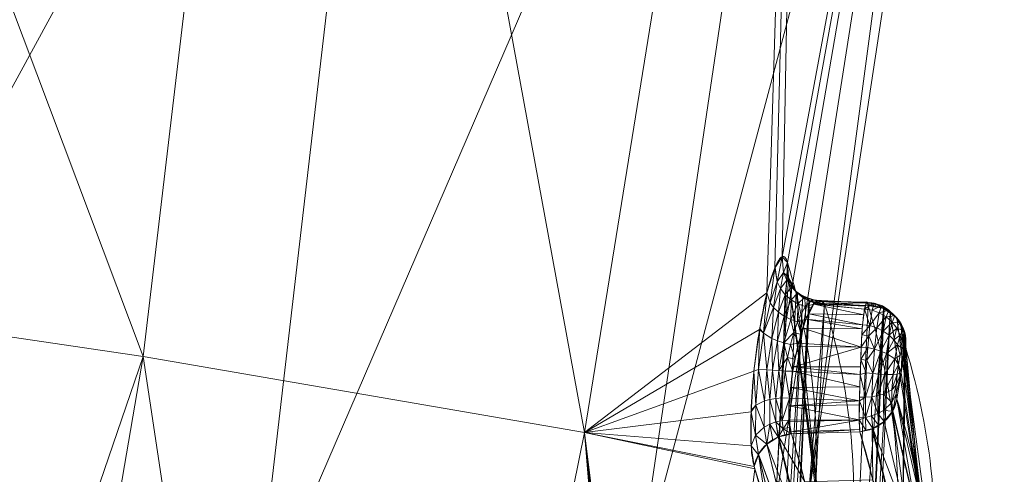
# Model space of a CAD drawing. Header units: millimetres. Extents: x -71 to 71, y -145 to 145.
# Tile 61 of 256: x 35.01 to 42.55, y -109.07 to -105.59. Entities that reach past the tile are written whole.
import ezdxf

# ---------------------------------------------------------------- set-up
doc = ezdxf.new("R2010")
doc.units = ezdxf.units.MM
doc.layers.add('1', color=7, linetype='CONTINUOUS')

msp = doc.modelspace()

# ---------------------------------------------------------------- linework, layer by layer
at = {"layer": '1', "color": 163, "linetype": 'Continuous', "lineweight": 13}
for p, q in [((41.178, -107.767, -4.833), (41.5118, -107.7781, -4.8367)), ((40.9229, -108.7626, -5.1683), (41.4469, -108.7452, -5.1624))]:
    msp.add_line(p, q, dxfattribs=at)
at = {"layer": '1', "color": 163, "linetype": 'Continuous', "lineweight": 13, "extrusion": (-0.096088, 0.317767, -0.943287)}
msp.add_arc((-8.3154, -109.8657, -33.6427), 0.3, 287.92937, 24.58916, dxfattribs=at)
at = {"layer": '1', "color": 163, "linetype": 'Continuous', "lineweight": 13, "extrusion": (-0.096773, 0.31777, -0.943216)}
msp.add_arc((-8.2194, -110.5472, -33.7038), 0.3, 108.03595, 204.73798, dxfattribs=at)
at = {"layer": '1', "color": 163, "linetype": 'Continuous', "lineweight": 13, "extrusion": (0.097977, -0.317688, 0.94312)}
msp.add_arc((7.6314, -110.9502, 33.7391), 0.3, 255.79181, 335.03129, dxfattribs=at)
at = {"layer": '1', "color": 163, "linetype": 'Continuous', "lineweight": 13, "extrusion": (-0.100882, 0.317498, -0.942877)}
msp.add_arc((-5.9898, -111.4312, -33.7872), 0.3, 25.50446, 104.66747, dxfattribs=at)
at = {"layer": '1', "color": 163, "linetype": 'Continuous', "lineweight": 13}
for points, knots in [([(40.8933, -107.4488, -4.6968), (40.888, -107.4315, -4.748), (40.876, -107.4058, -4.8537), (40.8455, -107.3966, -5.0702), (40.7974, -107.474, -5.3318), (40.7346, -107.6687, -5.5941), (40.6773, -107.9556, -5.7519), (40.6323, -108.2811, -5.8049), (40.6109, -108.601, -5.7144), (40.6106, -108.8258, -5.552), (40.6233, -108.9512, -5.373), (40.633, -108.995, -5.2732), (40.6385, -109.0123, -5.222)], [0, 0, 0, 0, 0.0625, 0.125, 0.25, 0.375, 0.5, 0.625, 0.75, 0.875, 0.9375, 1, 1, 1, 1]), ([(41.5118, -107.7781, -4.8367), (41.5105, -107.7675, -4.8683), (41.5071, -107.7526, -4.9336), (41.4981, -107.7486, -5.0675), (41.4837, -107.793, -5.2312), (41.4697, -107.8964, -5.3656), (41.4617, -108.0055, -5.4434), (41.4584, -108.0972, -5.4849), (41.4556, -108.1952, -5.5075), (41.4499, -108.3293, -5.512), (41.4433, -108.4938, -5.4682), (41.4412, -108.655, -5.343), (41.4443, -108.7238, -5.2257), (41.4469, -108.7452, -5.1624)], [0, 0, 0, 0, 0.0625, 0.125, 0.25, 0.375, 0.4375, 0.5, 0.5625, 0.625, 0.75, 0.875, 1, 1, 1, 1]), ([(41.7315, -108.4954, -5.1078), (41.7308, -108.4932, -5.1144), (41.7295, -108.4882, -5.1272), (41.7275, -108.4755, -5.1519), (41.7252, -108.4463, -5.191), (41.726, -108.3886, -5.2312), (41.7314, -108.3081, -5.2569), (41.7426, -108.2245, -5.2456), (41.7571, -108.1524, -5.203), (41.7724, -108.1049, -5.1347), (41.7843, -108.0844, -5.0684), (41.792, -108.0858, -5.0132), (41.7951, -108.0921, -4.9862), (41.7965, -108.0964, -4.9731)], [0, 0, 0, 0, 0.03125, 0.0625, 0.125, 0.25, 0.375, 0.5, 0.625, 0.75, 0.875, 0.9375, 1, 1, 1, 1]), ([(41.0996, -109.4951, -2.9929), (41.0883, -109.4268, -3.1958), (41.0756, -109.3585, -3.3986), (41.0432, -109.2022, -3.8629), (41.0225, -109.1141, -4.1242), (40.9763, -108.9383, -4.6466), (40.9508, -108.8504, -4.9075), (40.9229, -108.7626, -5.1683), (40.9229, -108.7626, -5.1683), (40.9229, -108.7626, -5.1683)], [0, 0, 0, 0, 0.27932, 0.27932, 0.63966, 0.63966, 0.999974, 0.999974, 1, 1, 1, 1]), ([(41.4469, -108.7452, -5.1624), (41.4469, -108.7452, -5.1624), (41.4469, -108.7453, -5.1624), (41.474, -108.8331, -4.9014), (41.4987, -108.9211, -4.6403), (41.5434, -109.0972, -4.1177), (41.5634, -109.1853, -3.8561), (41.5949, -109.3429, -3.388), (41.6073, -109.4125, -3.1815), (41.6182, -109.4821, -2.9749)], [0, 0, 0, 0, 0.000026, 0.000026, 0.358556, 0.358556, 0.717113, 0.717113, 1, 1, 1, 1]), ([(40.6385, -109.0123, -5.222), (40.6662, -109.0998, -4.9629), (40.6915, -109.1873, -4.7035), (40.7373, -109.3626, -4.1844), (40.7578, -109.4502, -3.9247), (40.79, -109.606, -3.4634), (40.8026, -109.674, -3.2619), (40.8137, -109.742, -3.0603)], [0, 0, 0, 0, 0.36035, 0.36035, 0.720689, 0.720689, 1, 1, 1, 1])]:
    msp.add_open_spline(points, degree=3, knots=knots, dxfattribs=at)
for points in [[(40.7288, -110.8012, 5.2404), (40.9106, -110.3593, 3.9299), (41.1932, -109.3529, 0.9493), (41.0948, -108.1175, -2.7166), (40.8933, -107.4488, -4.6968)], [(40.9229, -108.7626, -5.1683), (40.9166, -108.7501, -5.2056), (40.9062, -108.7138, -5.2851), (40.9003, -108.6169, -5.4017), (40.9077, -108.4675, -5.4978), (40.9327, -108.2723, -5.5403), (40.977, -108.0536, -5.5007), (41.0389, -107.8538, -5.3603), (41.1113, -107.7286, -5.1233), (41.1579, -107.7351, -4.9266), (41.178, -107.767, -4.833)], [(41.178, -107.767, -4.833), (41.3592, -108.3663, -3.054), (41.4908, -109.5269, 0.3914), (41.2287, -110.6117, 3.6125), (41.0131, -111.1353, 5.1673)], [(41.3585, -111.1467, 5.1634), (41.4718, -110.8677, 4.3351), (41.6476, -110.3077, 2.6723), (41.7595, -109.4641, 0.1678), (41.7204, -108.6198, -2.3384), (41.5971, -108.0582, -4.0054), (41.5118, -107.7781, -4.8367)], [(41.7965, -108.0964, -4.9731), (42.0072, -108.7863, -2.9205), (42.1022, -110.0505, 0.843), (41.8179, -111.0506, 3.8123), (41.6428, -111.4804, 5.0899)], [(41.9041, -109.2351, -2.9068), (41.8652, -108.9872, -3.6435), (41.8075, -108.7406, -4.3776), (41.7315, -108.4954, -5.1078)]]:
    msp.add_open_spline(points, degree=3, dxfattribs=at)
for points in [[(35.9581, -108.1694, -18.6279), (30.9581, -107.4315, -24.8827), (31.4658, -96.2288, -22.1285)], [(31.4658, -96.2288, -22.1285), (37.2442, -97.3175, -15.9615), (35.9581, -108.1694, -18.6279)], [(39.3392, -108.7523, -11.1659), (35.9581, -108.1694, -18.6279), (37.2442, -97.3175, -15.9615)], [(37.2442, -97.3175, -15.9615), (41.0235, -98.3202, -8.0651), (39.3392, -108.7523, -11.1659)], [(39.3392, -108.7523, -11.1659), (41.0235, -98.3202, -8.0651), (40.7359, -107.6824, -5.5748)], [(40.7971, -107.4899, -5.3206), (40.7359, -107.6824, -5.5748), (41.0235, -98.3202, -8.0651)], [(41.0235, -98.3202, -8.0651), (40.8528, -107.4048, -5.0133), (40.7971, -107.4899, -5.3206)], [(40.8528, -107.4048, -5.0133), (41.0235, -98.3202, -8.0651), (42.4282, -98.9187, 0.0056)], [(41.0232, -109.4483, 4.1999), (40.8034, -109.2813, 0.7352), (42.4282, -98.9187, 0.0056)], [(40.8034, -109.2813, 0.7352), (40.867, -107.9839, -3.1107), (42.4282, -98.9187, 0.0056)], [(42.4282, -98.9187, 0.0056), (40.8933, -107.4488, -4.6968), (40.8528, -107.4048, -5.0133)], [(42.4282, -98.9187, 0.0056), (40.867, -107.9839, -3.1107), (40.8933, -107.4488, -4.6968)], [(42.4282, -98.9187, 0.0056), (42.5536, -99.3801, 7.6605), (41.0232, -109.4483, 4.1999)], [(42.5536, -99.3801, 7.6605), (41.1933, -100.113, 15.8778), (39.7376, -109.9349, 12.0645)], [(39.7376, -109.9349, 12.0645), (41.0232, -109.4483, 4.1999), (42.5536, -99.3801, 7.6605)], [(41.1933, -100.113, 15.8778), (37.9326, -100.6385, 23.4731), (36.8112, -110.2717, 19.4347)], [(36.8112, -110.2717, 19.4347), (39.7376, -109.9349, 12.0645), (41.1933, -100.113, 15.8778)], [(37.9326, -100.6385, 23.4731), (33.3369, -100.9577, 29.9688), (32.5703, -110.4876, 25.9342)], [(32.5703, -110.4876, 25.9342), (36.8112, -110.2717, 19.4347), (37.9326, -100.6385, 23.4731)], [(32.5655, -118.086, -22.8833), (30.9581, -107.4315, -24.8827), (35.9581, -108.1694, -18.6279)], [(40.814, -107.5971, -5.2694), (40.7983, -107.4879, -5.3136), (40.8528, -107.4048, -5.0133)], [(40.8528, -107.4048, -5.0133), (40.8637, -107.5272, -5.0008), (40.814, -107.5971, -5.2694)], [(40.8637, -107.5272, -5.0008), (40.8528, -107.4048, -5.0133), (40.8933, -107.4488, -4.6968)], [(40.7599, -107.7577, -5.4931), (40.7359, -107.6824, -5.5748), (40.7971, -107.4899, -5.3206)], [(40.7971, -107.4899, -5.3206), (40.814, -107.5971, -5.2694), (40.7599, -107.7577, -5.4931)], [(40.7971, -107.4899, -5.3206), (40.7983, -107.4879, -5.3136), (40.814, -107.5971, -5.2694)], [(40.9004, -107.562, -4.7356), (40.8933, -107.4488, -4.6968), (40.811, -109.1254, 0.2731)], [(40.8933, -107.4488, -4.6968), (40.9004, -107.562, -4.7356), (40.8637, -107.5272, -5.0008)], [(40.811, -109.1254, 0.2731), (41.1153, -109.2402, 0.2392), (40.9004, -107.562, -4.7356)], [(40.8394, -107.6486, -5.2509), (40.814, -107.5971, -5.2694), (40.8637, -107.5272, -5.0008)], [(40.8637, -107.5272, -5.0008), (40.8877, -107.5858, -5.0016), (40.8394, -107.6486, -5.2509)], [(40.8759, -107.6959, -5.2362), (40.8394, -107.6486, -5.2509), (40.8877, -107.5858, -5.0016)], [(40.8637, -107.5272, -5.0008), (40.9004, -107.562, -4.7356), (40.9007, -107.5674, -4.7375)], [(40.8877, -107.5858, -5.0016), (40.8637, -107.5272, -5.0008), (40.9007, -107.5674, -4.7375)], [(40.8877, -107.5858, -5.0016), (40.9242, -107.6391, -5.0043), (40.8759, -107.6959, -5.2362)], [(40.9007, -107.5674, -4.7375), (40.9279, -107.6162, -4.7567), (40.8877, -107.5858, -5.0016)], [(40.9242, -107.6391, -5.0043), (40.8877, -107.5858, -5.0016), (40.9279, -107.6162, -4.7567)], [(40.9007, -107.5674, -4.7375), (40.9004, -107.562, -4.7356), (41.1153, -109.2402, 0.2392)], [(40.9007, -107.5674, -4.7375), (41.1386, -109.2977, 0.2201), (41.1321, -109.2989, 0.2196)], [(41.1321, -109.2989, 0.2196), (40.9586, -107.6711, -4.7783), (40.9007, -107.5674, -4.7375)], [(41.1153, -109.2402, 0.2392), (41.1386, -109.2977, 0.2201), (40.9007, -107.5674, -4.7375)], [(40.7867, -107.7954, -5.4596), (40.7599, -107.7577, -5.4931), (40.814, -107.5971, -5.2694)], [(40.814, -107.5971, -5.2694), (40.8394, -107.6486, -5.2509), (40.7867, -107.7954, -5.4596)], [(40.8233, -107.8308, -5.431), (40.7867, -107.7954, -5.4596), (40.8394, -107.6486, -5.2509)], [(40.8394, -107.6486, -5.2509), (40.8759, -107.6959, -5.2362), (40.8233, -107.8308, -5.431)], [(40.9217, -107.7358, -5.2262), (40.8759, -107.6959, -5.2362), (40.9242, -107.6391, -5.0043)], [(40.9242, -107.6391, -5.0043), (40.9712, -107.6833, -5.0089), (40.9217, -107.7358, -5.2262)], [(40.9279, -107.6162, -4.7567), (40.9586, -107.6711, -4.7783), (40.9242, -107.6391, -5.0043)], [(40.9712, -107.6833, -5.0089), (40.9242, -107.6391, -5.0043), (40.9586, -107.6711, -4.7783)], [(40.7359, -107.6824, -5.5748), (40.6794, -107.962, -5.7343), (39.3392, -108.7523, -11.1659)], [(40.7091, -107.9914, -5.6401), (40.6808, -107.9547, -5.7301), (40.7359, -107.6824, -5.5748)], [(40.7359, -107.6824, -5.5748), (40.7599, -107.7577, -5.4931), (40.7091, -107.9914, -5.6401)], [(41.0106, -107.7086, -4.7962), (40.9586, -107.6711, -4.7783), (40.7962, -111.0254, 5.1742)], [(40.9586, -107.6711, -4.7783), (41.1321, -109.2989, 0.2196), (40.7962, -111.0254, 5.1742)], [(40.7962, -111.0254, 5.1742), (40.8477, -111.0658, 5.1677), (41.0106, -107.7086, -4.7962)], [(40.8679, -107.8617, -5.4092), (40.8233, -107.8308, -5.431), (40.8759, -107.6959, -5.2362)], [(41.0567, -107.7418, -4.8121), (41.0106, -107.7086, -4.7962), (40.8477, -111.0658, 5.1677)], [(41.0567, -107.7418, -4.8121), (40.8477, -111.0658, 5.1677), (40.8935, -111.1018, 5.162)], [(40.8759, -107.6959, -5.2362), (40.9217, -107.7358, -5.2262), (40.8679, -107.8617, -5.4092)], [(40.9177, -107.8864, -5.3951), (40.8679, -107.8617, -5.4092), (40.9217, -107.7358, -5.2262)], [(40.8935, -111.1018, 5.162), (41.0623, -107.743, -4.8131), (41.0567, -107.7418, -4.8121)], [(40.8935, -111.1018, 5.162), (40.8988, -111.1033, 5.1622), (41.0623, -107.743, -4.8131)], [(41.178, -107.767, -4.833), (41.0623, -107.743, -4.8131), (40.8988, -111.1033, 5.1622)], [(40.9217, -107.7358, -5.2262), (40.9737, -107.7661, -5.2214), (40.9177, -107.8864, -5.3951)], [(40.9737, -107.7661, -5.2214), (40.9217, -107.7358, -5.2262), (40.9712, -107.6833, -5.0089)], [(40.9586, -107.6711, -4.7783), (41.0106, -107.7086, -4.7962), (40.9712, -107.6833, -5.0089)], [(40.9712, -107.6833, -5.0089), (41.0252, -107.7155, -5.015), (40.9737, -107.7661, -5.2214)], [(40.9712, -107.6833, -5.0089), (41.0106, -107.7086, -4.7962), (41.0465, -107.7204, -4.9081)], [(41.0465, -107.7204, -4.9081), (41.0252, -107.7155, -5.015), (40.9712, -107.6833, -5.0089)], [(41.0282, -107.7859, -5.2217), (40.9737, -107.7661, -5.2214), (41.0252, -107.7155, -5.015)], [(41.0106, -107.7086, -4.7962), (41.0567, -107.7418, -4.8121), (41.0465, -107.7204, -4.9081)], [(41.0252, -107.7155, -5.015), (41.0819, -107.735, -5.022), (41.0282, -107.7859, -5.2217)], [(41.0819, -107.735, -5.022), (41.0252, -107.7155, -5.015), (41.0465, -107.7204, -4.9081)], [(41.0944, -107.768, -5.1737), (41.0282, -107.7859, -5.2217), (41.0819, -107.735, -5.022)], [(41.0465, -107.7204, -4.9081), (41.1043, -107.739, -4.918), (41.0819, -107.735, -5.022)], [(41.1043, -107.739, -4.918), (41.0465, -107.7204, -4.9081), (41.0623, -107.743, -4.8131)], [(41.0567, -107.7418, -4.8121), (41.0623, -107.743, -4.8131), (41.0465, -107.7204, -4.9081)], [(41.0623, -107.743, -4.8131), (41.1222, -107.7554, -4.8234), (41.1043, -107.739, -4.918)], [(41.0819, -107.735, -5.022), (41.1508, -107.7413, -4.954), (41.0944, -107.768, -5.1737)], [(41.1508, -107.7413, -4.954), (41.0819, -107.735, -5.022), (41.1043, -107.739, -4.918)], [(41.1043, -107.739, -4.918), (41.1572, -107.7473, -4.9256), (41.1508, -107.7413, -4.954)], [(41.1572, -107.7473, -4.9256), (41.1043, -107.739, -4.918), (41.1222, -107.7554, -4.8234)], [(41.5024, -107.7581, -4.9955), (41.1407, -107.7461, -4.9936), (41.1508, -107.7413, -4.954)], [(41.5024, -107.7581, -4.9955), (41.1508, -107.7413, -4.954), (41.178, -107.767, -4.833)], [(40.7091, -107.9914, -5.6401), (40.7599, -107.7577, -5.4931), (40.7867, -107.7954, -5.4596)], [(40.7738, -108.0307, -5.5607), (40.7091, -107.9914, -5.6401), (40.7867, -107.7954, -5.4596)], [(40.7867, -107.7954, -5.4596), (40.8233, -107.8308, -5.431), (40.7738, -108.0307, -5.5607)], [(40.8988, -111.1033, 5.1622), (41.0131, -111.1353, 5.1673), (41.178, -107.767, -4.833)], [(40.9698, -107.9042, -5.3888), (40.9177, -107.8864, -5.3951), (40.9737, -107.7661, -5.2214)], [(40.9737, -107.7661, -5.2214), (41.0282, -107.7859, -5.2217), (40.9698, -107.9042, -5.3888)], [(41.0336, -107.8838, -5.3637), (40.9698, -107.9042, -5.3888), (41.0282, -107.7859, -5.2217)], [(41.5118, -107.7781, -4.8367), (41.178, -107.767, -4.833), (41.0131, -111.1353, 5.1673), (41.3585, -111.1467, 5.1634)], [(41.0944, -107.768, -5.1737), (41.0785, -107.7983, -5.2234), (41.0282, -107.7859, -5.2217)], [(41.0282, -107.7859, -5.2217), (41.0785, -107.7983, -5.2234), (41.0336, -107.8838, -5.3637)], [(41.4776, -107.8514, -5.2862), (41.0558, -107.8416, -5.2944), (41.0944, -107.768, -5.1737)], [(41.4836, -107.8058, -5.2274), (41.0944, -107.768, -5.1737), (41.0995, -107.7655, -5.1536)], [(41.0944, -107.768, -5.1737), (41.4836, -107.8058, -5.2274), (41.4776, -107.8514, -5.2862)], [(41.4904, -107.7838, -5.1475), (41.0995, -107.7655, -5.1536), (41.1407, -107.7461, -4.9936)], [(41.0995, -107.7655, -5.1536), (41.4904, -107.7838, -5.1475), (41.4836, -107.8058, -5.2274)], [(41.1222, -107.7554, -4.8234), (41.178, -107.767, -4.833), (41.1572, -107.7473, -4.9256)], [(41.1407, -107.7461, -4.9936), (41.5024, -107.7581, -4.9955), (41.5, -107.753, -5.0357)], [(41.1407, -107.7461, -4.9936), (41.5, -107.753, -5.0357), (41.4904, -107.7838, -5.1475)], [(41.178, -107.767, -4.833), (41.5118, -107.7781, -4.8367), (41.5024, -107.7581, -4.9955)], [(41.6275, -107.8022, -4.8566), (41.5118, -107.7781, -4.8367), (41.3585, -111.1467, 5.1634)], [(41.3585, -111.1467, 5.1634), (41.4727, -111.1786, 5.1683), (41.6275, -107.8022, -4.8566)], [(41.5246, -107.932, -5.3781), (41.4678, -107.9269, -5.3835), (41.4836, -107.8058, -5.2274)], [(41.6331, -107.8033, -4.8576), (41.6275, -107.8022, -4.8566), (41.4727, -111.1786, 5.1683), (41.478, -111.1801, 5.1685)], [(41.478, -111.1801, 5.1685), (41.6792, -107.8366, -4.8735), (41.6331, -107.8033, -4.8576)], [(41.4836, -107.8058, -5.2274), (41.4843, -107.8034, -5.2187), (41.5416, -107.8141, -5.2249)], [(41.4836, -107.8058, -5.2274), (41.5416, -107.8141, -5.2249), (41.5246, -107.932, -5.3781)], [(41.4843, -107.8034, -5.2187), (41.5, -107.753, -5.0357), (41.5575, -107.7611, -5.0367)], [(41.5575, -107.7611, -5.0367), (41.5416, -107.8141, -5.2249), (41.4843, -107.8034, -5.2187)], [(41.5, -107.753, -5.0357), (41.5063, -107.7665, -4.929), (41.5642, -107.7632, -4.9361)], [(41.5642, -107.7632, -4.9361), (41.5575, -107.7611, -5.0367), (41.5, -107.753, -5.0357)], [(41.5676, -107.7897, -4.8463), (41.5642, -107.7632, -4.9361), (41.5063, -107.7665, -4.929)], [(41.5063, -107.7665, -4.929), (41.5118, -107.7781, -4.8367), (41.5676, -107.7897, -4.8463)], [(41.5246, -107.932, -5.3781), (41.5416, -107.8141, -5.2249), (41.5961, -107.8345, -5.2262)], [(41.5416, -107.8141, -5.2249), (41.5575, -107.7611, -5.0367), (41.6142, -107.7808, -5.0444)], [(41.6142, -107.7808, -5.0444), (41.5961, -107.8345, -5.2262), (41.5416, -107.8141, -5.2249)], [(41.5575, -107.7611, -5.0367), (41.5642, -107.7632, -4.9361), (41.622, -107.7819, -4.9462)], [(41.622, -107.7819, -4.9462), (41.6142, -107.7808, -5.0444), (41.5575, -107.7611, -5.0367)], [(41.5642, -107.7632, -4.9361), (41.5676, -107.7897, -4.8463), (41.6275, -107.8022, -4.8566)], [(41.6275, -107.8022, -4.8566), (41.622, -107.7819, -4.9462), (41.5642, -107.7632, -4.9361)], [(41.5961, -107.8345, -5.2262), (41.6142, -107.7808, -5.0444), (41.6682, -107.8133, -5.0508)], [(41.6682, -107.8133, -5.0508), (41.6482, -107.8655, -5.222), (41.5961, -107.8345, -5.2262)], [(41.6682, -107.8133, -5.0508), (41.6142, -107.7808, -5.0444), (41.622, -107.7819, -4.9462)], [(41.622, -107.7819, -4.9462), (41.6792, -107.8366, -4.8735), (41.6682, -107.8133, -5.0508)], [(41.622, -107.7819, -4.9462), (41.6275, -107.8022, -4.8566), (41.6331, -107.8033, -4.8576)], [(41.622, -107.7819, -4.9462), (41.6331, -107.8033, -4.8576), (41.6792, -107.8366, -4.8735)], [(41.6482, -107.8655, -5.222), (41.6682, -107.8133, -5.0508), (41.7152, -107.8577, -5.0554)], [(41.6682, -107.8133, -5.0508), (41.6792, -107.8366, -4.8735), (41.7313, -107.874, -4.8915)], [(41.7313, -107.874, -4.8915), (41.7152, -107.8577, -5.0554), (41.6682, -107.8133, -5.0508)], [(40.8173, -108.0486, -5.5312), (40.7738, -108.0307, -5.5607), (40.8233, -107.8308, -5.431)], [(40.8233, -107.8308, -5.431), (40.8679, -107.8617, -5.4092), (40.8173, -108.0486, -5.5312)], [(40.8653, -108.0641, -5.5105), (40.8173, -108.0486, -5.5312), (40.8679, -107.8617, -5.4092)], [(40.8679, -107.8617, -5.4092), (40.9177, -107.8864, -5.3951), (40.8653, -108.0641, -5.5105)], [(40.8653, -108.0641, -5.5105), (40.9177, -107.8864, -5.3951), (40.9415, -107.9845, -5.4524)], [(40.9177, -107.8864, -5.3951), (40.9698, -107.9042, -5.3888), (40.9415, -107.9845, -5.4524)], [(40.9698, -107.9042, -5.3888), (41.0336, -107.8838, -5.3637), (40.9974, -108.0019, -5.4439)], [(41.4662, -107.9578, -5.4013), (41.0127, -107.9518, -5.4099), (41.0336, -107.8838, -5.3637)], [(41.4678, -107.9269, -5.3835), (41.0336, -107.8838, -5.3637), (41.0558, -107.8416, -5.2944)], [(41.0336, -107.8838, -5.3637), (41.4678, -107.9269, -5.3835), (41.4662, -107.9578, -5.4013)], [(41.0558, -107.8416, -5.2944), (41.4776, -107.8514, -5.2862), (41.4678, -107.9269, -5.3835)], [(41.478, -111.1801, 5.1685), (41.5238, -111.216, 5.1627), (41.6792, -107.8366, -4.8735)], [(41.9525, -109.5665, 0.1364), (41.6792, -107.8366, -4.8735), (41.5238, -111.216, 5.1627)], [(41.5961, -107.8345, -5.2262), (41.5769, -107.9503, -5.3723), (41.5246, -107.932, -5.3781)], [(41.5769, -107.9503, -5.3723), (41.5961, -107.8345, -5.2262), (41.6482, -107.8655, -5.222)], [(41.6482, -107.8655, -5.222), (41.627, -107.9756, -5.3583), (41.5769, -107.9503, -5.3723)], [(41.627, -107.9756, -5.3583), (41.6482, -107.8655, -5.222), (41.6941, -107.9059, -5.212)], [(41.7152, -107.8577, -5.0554), (41.6941, -107.9059, -5.212), (41.6482, -107.8655, -5.222)], [(41.9525, -109.5665, 0.1364), (41.7313, -107.874, -4.8915), (41.6792, -107.8366, -4.8735)], [(41.6941, -107.9059, -5.212), (41.7152, -107.8577, -5.0554), (41.7517, -107.9112, -5.0578)], [(41.7152, -107.8577, -5.0554), (41.7313, -107.874, -4.8915), (41.7619, -107.929, -4.9132)], [(41.7619, -107.929, -4.9132), (41.7517, -107.9112, -5.0578), (41.7152, -107.8577, -5.0554)], [(41.7619, -107.929, -4.9132), (41.7313, -107.874, -4.8915), (41.9525, -109.5665, 0.1364)], [(40.6794, -107.962, -5.7343), (40.6362, -108.2815, -5.7806), (39.3392, -108.7523, -11.1659)], [(40.6708, -108.2682, -5.6793), (40.6362, -108.2815, -5.7806), (40.6794, -107.962, -5.7343)], [(40.6794, -107.962, -5.7343), (40.7091, -107.9914, -5.6401), (40.6708, -108.2682, -5.6793)], [(40.6794, -107.962, -5.7343), (40.6808, -107.9547, -5.7301), (40.7091, -107.9914, -5.6401)], [(40.9974, -108.0019, -5.4439), (40.9415, -107.9845, -5.4524), (40.9698, -107.9042, -5.3888)], [(41.4586, -108.0967, -5.4809), (40.9773, -108.067, -5.4882), (41.0127, -107.9518, -5.4099)], [(41.0127, -107.9518, -5.4099), (41.4662, -107.9578, -5.4013), (41.4586, -108.0967, -5.4809)], [(41.4636, -108.0047, -5.4282), (41.4678, -107.9269, -5.3835), (41.5246, -107.932, -5.3781)], [(41.5246, -107.932, -5.3781), (41.5164, -108.011, -5.4354), (41.4636, -108.0047, -5.4282)], [(41.5164, -108.011, -5.4354), (41.5246, -107.932, -5.3781), (41.5769, -107.9503, -5.3723)], [(41.5164, -108.011, -5.4354), (41.5769, -107.9503, -5.3723), (41.5591, -108.1139, -5.4646)], [(41.5591, -108.1139, -5.4646), (41.5769, -107.9503, -5.3723), (41.627, -107.9756, -5.3583)], [(41.6941, -107.9059, -5.212), (41.6718, -108.007, -5.3362), (41.627, -107.9756, -5.3583)], [(41.6718, -108.007, -5.3362), (41.6941, -107.9059, -5.212), (41.7307, -107.9536, -5.1967)], [(41.7307, -107.9536, -5.1967), (41.7085, -108.0429, -5.3071), (41.6718, -108.007, -5.3362)], [(41.7517, -107.9112, -5.0578), (41.7307, -107.9536, -5.1967), (41.6941, -107.9059, -5.212)], [(41.7085, -108.0429, -5.3071), (41.7307, -107.9536, -5.1967), (41.7561, -108.0054, -5.1772)], [(41.7307, -107.9536, -5.1967), (41.7517, -107.9112, -5.0578), (41.7758, -107.9699, -5.058)], [(41.7758, -107.9699, -5.058), (41.7561, -108.0054, -5.1772), (41.7307, -107.9536, -5.1967)], [(41.7517, -107.9112, -5.0578), (41.7891, -107.9778, -4.9324), (41.7894, -107.9833, -4.9343)], [(41.7517, -107.9112, -5.0578), (41.7619, -107.929, -4.9132), (41.7891, -107.9778, -4.9324)], [(41.7894, -107.9833, -4.9343), (41.7758, -107.9699, -5.058), (41.7517, -107.9112, -5.0578)], [(41.7619, -107.929, -4.9132), (41.9892, -109.6191, 0.1193), (41.9423, -109.6526, 0.1078)], [(41.9423, -109.6526, 0.1078), (41.7891, -107.9778, -4.9324), (41.7619, -107.929, -4.9132)], [(41.9525, -109.5665, 0.1364), (41.9892, -109.6191, 0.1193), (41.7619, -107.929, -4.9132)], [(40.7362, -108.2708, -5.5966), (40.6708, -108.2682, -5.6793), (40.7091, -107.9914, -5.6401)], [(40.7091, -107.9914, -5.6401), (40.7738, -108.0307, -5.5607), (40.7362, -108.2708, -5.5966)], [(40.779, -108.2737, -5.5651), (40.7362, -108.2708, -5.5966), (40.7738, -108.0307, -5.5607)], [(40.7738, -108.0307, -5.5607), (40.8173, -108.0486, -5.5312), (40.779, -108.2737, -5.5651)], [(40.9415, -107.9845, -5.4524), (40.9153, -108.0767, -5.4989), (40.8653, -108.0641, -5.5105)], [(40.9773, -108.067, -5.4882), (40.9153, -108.0767, -5.4989), (40.9415, -107.9845, -5.4524)], [(40.9415, -107.9845, -5.4524), (40.9974, -108.0019, -5.4439), (40.9773, -108.067, -5.4882)], [(41.4585, -108.0982, -5.4818), (41.4636, -108.0047, -5.4282), (41.5164, -108.011, -5.4354)], [(41.5164, -108.011, -5.4354), (41.5087, -108.1012, -5.4765), (41.4585, -108.0982, -5.4818)], [(41.5591, -108.1139, -5.4646), (41.5087, -108.1012, -5.4765), (41.5164, -108.011, -5.4354)], [(41.627, -107.9756, -5.3583), (41.6076, -108.1295, -5.4434), (41.5591, -108.1139, -5.4646)], [(41.6076, -108.1295, -5.4434), (41.627, -107.9756, -5.3583), (41.6718, -108.007, -5.3362)], [(41.6718, -108.007, -5.3362), (41.6514, -108.1476, -5.4133), (41.6076, -108.1295, -5.4434)], [(41.6514, -108.1476, -5.4133), (41.6718, -108.007, -5.3362), (41.7085, -108.0429, -5.3071)], [(41.6514, -108.1476, -5.4133), (41.7085, -108.0429, -5.3071), (41.7352, -108.0812, -5.2727)], [(41.7561, -108.0054, -5.1772), (41.7352, -108.0812, -5.2727), (41.7085, -108.0429, -5.3071)], [(41.7352, -108.0812, -5.2727), (41.7561, -108.0054, -5.1772), (41.7723, -108.1086, -5.1326)], [(41.7561, -108.0054, -5.1772), (41.7758, -107.9699, -5.058), (41.7863, -108.0861, -5.0529)], [(41.7561, -108.0054, -5.1772), (41.7725, -108.1084, -5.1316), (41.7723, -108.1086, -5.1326)], [(41.7863, -108.0861, -5.0529), (41.7725, -108.1084, -5.1316), (41.7561, -108.0054, -5.1772)], [(41.7709, -109.7893, 0.0613), (41.7965, -108.0965, -4.9731), (41.7894, -107.9833, -4.9343)], [(41.7894, -107.9833, -4.9343), (41.9423, -109.6526, 0.1078), (41.7709, -109.7893, 0.0613)], [(41.7758, -107.9699, -5.058), (41.7894, -107.9833, -4.9343), (41.7965, -108.0965, -4.9731)], [(41.7965, -108.0965, -4.9731), (41.7863, -108.0861, -5.0529), (41.7758, -107.9699, -5.058)], [(41.9423, -109.6526, 0.1078), (41.7894, -107.9833, -4.9343), (41.7891, -107.9778, -4.9324)], [(40.8259, -108.2775, -5.5422), (40.779, -108.2737, -5.5651), (40.8173, -108.0486, -5.5312)], [(40.8173, -108.0486, -5.5312), (40.8653, -108.0641, -5.5105), (40.8259, -108.2775, -5.5422)], [(40.8259, -108.2775, -5.5422), (40.8653, -108.0641, -5.5105), (40.8926, -108.1776, -5.5245)], [(40.8653, -108.0641, -5.5105), (40.9153, -108.0767, -5.4989), (40.8926, -108.1776, -5.5245)], [(40.9525, -108.189, -5.51), (40.8926, -108.1776, -5.5245), (40.9153, -108.0767, -5.4989)], [(40.9153, -108.0767, -5.4989), (40.9773, -108.067, -5.4882), (40.9525, -108.189, -5.51)], [(41.4585, -108.0982, -5.4818), (40.9405, -108.2481, -5.5206), (40.9723, -108.092, -5.4927)], [(41.4585, -108.0982, -5.4818), (41.453, -108.2485, -5.4996), (40.9405, -108.2481, -5.5206)], [(41.4586, -108.0967, -5.4809), (40.9723, -108.092, -5.4927), (40.9773, -108.067, -5.4882)], [(40.9723, -108.092, -5.4927), (41.4586, -108.0967, -5.4809), (41.4585, -108.0982, -5.4818)], [(41.4551, -108.192, -5.4929), (41.4585, -108.0982, -5.4818), (41.5087, -108.1012, -5.4765)], [(41.5087, -108.1012, -5.4765), (41.5021, -108.198, -5.4984), (41.4551, -108.192, -5.4929)], [(41.5021, -108.198, -5.4984), (41.5087, -108.1012, -5.4765), (41.5591, -108.1139, -5.4646)], [(41.5021, -108.198, -5.4984), (41.5591, -108.1139, -5.4646), (41.5458, -108.2999, -5.4855)], [(41.5458, -108.2999, -5.4855), (41.5591, -108.1139, -5.4646), (41.6076, -108.1295, -5.4434)], [(41.7352, -108.0812, -5.2727), (41.7159, -108.1872, -5.3325), (41.6514, -108.1476, -5.4133)], [(41.7159, -108.1872, -5.3325), (41.7352, -108.0812, -5.2727), (41.7569, -108.1581, -5.2)], [(41.7723, -108.1086, -5.1326), (41.7569, -108.1581, -5.2), (41.7352, -108.0812, -5.2727)], [(41.764, -108.2958, -5.0407), (41.7426, -108.2298, -5.2415), (41.7569, -108.1581, -5.2), (41.7723, -108.1086, -5.1326)], [(41.9592, -109.7811, -1.2828), (41.7965, -108.0965, -4.9731), (41.7497, -111.1958, 4.2443)], [(41.764, -108.2958, -5.0407), (41.7723, -108.1086, -5.1326), (41.7863, -108.0861, -5.0529)], [(41.7863, -108.0861, -5.0529), (41.7965, -108.0965, -4.9731), (41.764, -108.2958, -5.0407)], [(41.764, -108.2958, -5.0407), (41.7965, -108.0965, -4.9731), (41.9041, -109.2351, -2.9068)], [(41.7965, -108.0965, -4.9731), (41.9529, -109.7504, -1.4522), (41.9041, -109.2351, -2.9068)], [(41.9592, -109.7811, -1.2828), (41.9529, -109.7504, -1.4522), (41.7965, -108.0965, -4.9731)], [(35.9581, -108.1694, -18.6279), (34.2592, -118.086, -19.1822), (32.5655, -118.086, -22.8833)], [(37.4509, -118.086, -12.2076), (34.2592, -118.086, -19.1822), (35.9581, -108.1694, -18.6279)], [(35.9581, -108.1694, -18.6279), (39.3392, -108.7523, -11.1659), (37.4509, -118.086, -12.2076)], [(40.8926, -108.1776, -5.5245), (40.8745, -108.282, -5.5283), (40.8259, -108.2775, -5.5422)], [(40.9339, -108.2807, -5.5264), (40.8745, -108.282, -5.5283), (40.8926, -108.1776, -5.5245)], [(40.8926, -108.1776, -5.5245), (40.9525, -108.189, -5.51), (40.9339, -108.2807, -5.5264)], [(41.4967, -108.2955, -5.5003), (41.4509, -108.3075, -5.5066), (41.4551, -108.192, -5.4929)], [(41.4551, -108.192, -5.4929), (41.5021, -108.198, -5.4984), (41.4967, -108.2955, -5.5003)], [(41.6076, -108.1295, -5.4434), (41.5931, -108.3035, -5.4617), (41.5458, -108.2999, -5.4855)], [(41.5931, -108.3035, -5.4617), (41.6076, -108.1295, -5.4434), (41.6514, -108.1476, -5.4133)], [(41.6514, -108.1476, -5.4133), (41.6361, -108.3061, -5.4295), (41.5931, -108.3035, -5.4617)], [(41.6361, -108.3061, -5.4295), (41.6514, -108.1476, -5.4133), (41.7159, -108.1872, -5.3325)], [(41.7159, -108.1872, -5.3325), (41.7015, -108.308, -5.3455), (41.6361, -108.3061, -5.4295)], [(41.7015, -108.308, -5.3455), (41.7159, -108.1872, -5.3325), (41.7426, -108.2298, -5.2415)], [(41.7569, -108.1581, -5.2), (41.7435, -108.2254, -5.239), (41.7159, -108.1872, -5.3325)], [(41.7159, -108.1872, -5.3325), (41.7435, -108.2254, -5.239), (41.7426, -108.2298, -5.2415)], [(40.6362, -108.2815, -5.7806), (40.6708, -108.2682, -5.6793), (40.6504, -108.5417, -5.609)], [(40.7161, -108.5093, -5.5361), (40.6504, -108.5417, -5.609), (40.6708, -108.2682, -5.6793)], [(40.6708, -108.2682, -5.6793), (40.7362, -108.2708, -5.5966), (40.7161, -108.5093, -5.5361)], [(40.7586, -108.4977, -5.5084), (40.7161, -108.5093, -5.5361), (40.7362, -108.2708, -5.5966)], [(40.7362, -108.2708, -5.5966), (40.779, -108.2737, -5.5651), (40.7586, -108.4977, -5.5084)], [(41.4509, -108.3075, -5.5066), (40.9339, -108.2807, -5.5264), (40.9405, -108.2481, -5.5206)], [(40.9405, -108.2481, -5.5206), (41.453, -108.2485, -5.4996), (41.4509, -108.3075, -5.5066)], [(41.5458, -108.2999, -5.4855), (41.4967, -108.2955, -5.5003), (41.5021, -108.198, -5.4984)], [(41.7426, -108.2298, -5.2415), (41.7326, -108.3051, -5.2509), (41.7015, -108.308, -5.3455)], [(41.7326, -108.3051, -5.2509), (41.7426, -108.2298, -5.2415), (41.764, -108.2958, -5.0407)], [(39.3392, -108.7523, -11.1659), (40.6362, -108.2815, -5.7806), (40.6144, -108.5935, -5.6964)], [(40.6504, -108.5417, -5.609), (40.6152, -108.5823, -5.6994), (40.6362, -108.2815, -5.7806)], [(40.805, -108.4899, -5.4882), (40.7586, -108.4977, -5.5084), (40.779, -108.2737, -5.5651)], [(40.779, -108.2737, -5.5651), (40.8259, -108.2775, -5.5422), (40.805, -108.4899, -5.4882)], [(40.8529, -108.4859, -5.4759), (40.805, -108.4899, -5.4882), (40.8259, -108.2775, -5.5422)], [(40.8259, -108.2775, -5.5422), (40.8745, -108.282, -5.5283), (40.8529, -108.4859, -5.4759)], [(40.9082, -108.4877, -5.4768), (40.8529, -108.4859, -5.4759), (40.8745, -108.282, -5.5283)], [(40.8745, -108.282, -5.5283), (40.9339, -108.2807, -5.5264), (40.9082, -108.4877, -5.4768)], [(41.4476, -108.4015, -5.4779), (40.9181, -108.4076, -5.496), (40.9339, -108.2807, -5.5264)], [(40.9339, -108.2807, -5.5264), (41.4509, -108.3075, -5.5066), (41.4476, -108.4015, -5.4779)], [(41.4902, -108.4813, -5.4496), (41.4447, -108.4813, -5.4535), (41.4509, -108.3075, -5.5066)], [(41.4509, -108.3075, -5.5066), (41.4967, -108.2955, -5.5003), (41.4902, -108.4813, -5.4496)], [(41.4902, -108.4813, -5.4496), (41.4967, -108.2955, -5.5003), (41.5458, -108.2999, -5.4855)], [(41.5458, -108.2999, -5.4855), (41.5386, -108.4771, -5.4361), (41.4902, -108.4813, -5.4496)], [(41.5386, -108.4771, -5.4361), (41.5458, -108.2999, -5.4855), (41.5931, -108.3035, -5.4617)], [(41.5931, -108.3035, -5.4617), (41.5853, -108.469, -5.4149), (41.5386, -108.4771, -5.4361)], [(41.5853, -108.469, -5.4149), (41.5931, -108.3035, -5.4617), (41.6361, -108.3061, -5.4295)], [(41.6361, -108.3061, -5.4295), (41.628, -108.4571, -5.3864), (41.5853, -108.469, -5.4149)], [(41.628, -108.4571, -5.3864), (41.6361, -108.3061, -5.4295), (41.7015, -108.308, -5.3455)], [(41.7015, -108.308, -5.3455), (41.6936, -108.4242, -5.3128), (41.628, -108.4571, -5.3864)], [(41.6936, -108.4242, -5.3128), (41.7015, -108.308, -5.3455), (41.7326, -108.3051, -5.2509)], [(41.7326, -108.3051, -5.2509), (41.7269, -108.3844, -5.2278), (41.6936, -108.4242, -5.3128)], [(41.764, -108.2958, -5.0407), (41.7315, -108.4954, -5.1078), (41.7262, -108.4558, -5.1764)], [(41.7262, -108.4558, -5.1764), (41.7267, -108.3882, -5.2267), (41.764, -108.2958, -5.0407)], [(41.764, -108.2958, -5.0407), (41.7267, -108.3882, -5.2267), (41.7326, -108.3051, -5.2509)], [(41.9041, -109.2351, -2.9068), (41.7315, -108.4954, -5.1078), (41.764, -108.2958, -5.0407)], [(41.4437, -108.5086, -5.4451), (40.9082, -108.4877, -5.4768), (40.9181, -108.4076, -5.496)], [(40.9181, -108.4076, -5.496), (41.4476, -108.4015, -5.4779), (41.4437, -108.5086, -5.4451)], [(41.693, -108.5218, -5.2408), (41.6936, -108.4242, -5.3128), (41.7267, -108.3882, -5.2267)], [(41.7267, -108.3882, -5.2267), (41.7262, -108.4558, -5.1764), (41.693, -108.5218, -5.2408)], [(41.6936, -108.4242, -5.3128), (41.7269, -108.3844, -5.2278), (41.7267, -108.3882, -5.2267)], [(40.7586, -108.4977, -5.5084), (40.805, -108.4899, -5.4882), (40.8042, -108.6697, -5.3595)], [(40.8523, -108.6586, -5.3519), (40.8042, -108.6697, -5.3595), (40.805, -108.4899, -5.4882)], [(40.805, -108.4899, -5.4882), (40.8529, -108.4859, -5.4759), (40.8523, -108.6586, -5.3519)], [(40.8523, -108.6586, -5.3519), (40.8529, -108.4859, -5.4759), (40.9082, -108.4892, -5.4757)], [(40.9082, -108.4892, -5.4757), (40.9034, -108.6573, -5.3496), (40.8523, -108.6586, -5.3519)], [(40.9082, -108.4877, -5.4768), (40.9082, -108.4892, -5.4757), (40.8529, -108.4859, -5.4759)], [(40.9065, -108.5482, -5.4315), (40.9082, -108.4877, -5.4768), (41.4437, -108.5086, -5.4451)], [(41.4437, -108.5086, -5.4451), (41.4902, -108.4813, -5.4496), (41.4896, -108.6364, -5.3347)], [(41.4437, -108.5086, -5.4451), (41.4447, -108.4813, -5.4535), (41.4902, -108.4813, -5.4496)], [(41.4896, -108.6364, -5.3347), (41.4902, -108.4813, -5.4496), (41.5386, -108.4771, -5.4361)], [(41.5386, -108.4771, -5.4361), (41.5379, -108.6251, -5.3264), (41.4896, -108.6364, -5.3347)], [(41.5846, -108.6073, -5.3123), (41.5379, -108.6251, -5.3264), (41.5386, -108.4771, -5.4361)], [(41.5386, -108.4771, -5.4361), (41.5853, -108.469, -5.4149), (41.5846, -108.6073, -5.3123)], [(41.5853, -108.469, -5.4149), (41.628, -108.4571, -5.3864), (41.6273, -108.5835, -5.2928), (41.5846, -108.6073, -5.3123)], [(41.693, -108.5218, -5.2408), (41.6273, -108.5835, -5.2928), (41.628, -108.4571, -5.3864)], [(41.628, -108.4571, -5.3864), (41.6936, -108.4242, -5.3128), (41.693, -108.5218, -5.2408)], [(41.6996, -108.5863, -5.1351), (41.693, -108.5218, -5.2408), (41.7262, -108.4558, -5.1764)], [(41.8723, -109.3265, -2.9359), (41.6994, -108.5868, -5.1353), (41.7315, -108.4954, -5.1078)], [(41.7262, -108.4558, -5.1764), (41.7315, -108.4954, -5.1078), (41.6996, -108.5863, -5.1351)], [(41.7315, -108.4954, -5.1078), (41.9041, -109.2351, -2.9068), (41.8723, -109.3265, -2.9359)], [(40.6144, -108.5935, -5.6964), (40.6504, -108.5417, -5.609), (40.6494, -108.7726, -5.4435)], [(40.6144, -108.5935, -5.6964), (40.6152, -108.5823, -5.6994), (40.6504, -108.5417, -5.609)], [(40.7151, -108.7111, -5.392), (40.6494, -108.7726, -5.4435), (40.6504, -108.5417, -5.609)], [(40.6504, -108.5417, -5.609), (40.7161, -108.5093, -5.5361), (40.7151, -108.7111, -5.392)], [(40.7577, -108.6873, -5.3729), (40.7151, -108.7111, -5.392), (40.7161, -108.5093, -5.5361), (40.7586, -108.4977, -5.5084)], [(40.8042, -108.6697, -5.3595), (40.7577, -108.6873, -5.3729), (40.7586, -108.4977, -5.5084)], [(41.4424, -108.6553, -5.3231), (40.9034, -108.6573, -5.3496), (40.9065, -108.5482, -5.4315)], [(41.4437, -108.5086, -5.4451), (41.4435, -108.5399, -5.4191), (40.9065, -108.5482, -5.4315)], [(40.9065, -108.5482, -5.4315), (41.4435, -108.5399, -5.4191), (41.4424, -108.6553, -5.3231)], [(41.4896, -108.6364, -5.3347), (41.4426, -108.64, -5.3358), (41.4437, -108.5086, -5.4451)], [(41.6273, -108.5835, -5.2928), (41.693, -108.5218, -5.2408), (41.6986, -108.5891, -5.136)], [(41.693, -108.5218, -5.2408), (41.6996, -108.5863, -5.1351), (41.6986, -108.5891, -5.136)], [(40.6144, -108.5935, -5.6964), (40.6149, -108.8529, -5.5026), (39.3392, -108.7523, -11.1659)], [(40.6494, -108.7726, -5.4435), (40.6149, -108.8529, -5.5026), (40.6144, -108.5935, -5.6964)], [(41.4424, -108.6553, -5.3231), (41.4896, -108.6364, -5.3347), (41.4944, -108.7342, -5.1636)], [(41.4424, -108.6553, -5.3231), (41.4426, -108.64, -5.3358), (41.4896, -108.6364, -5.3347)], [(41.4896, -108.6364, -5.3347), (41.5379, -108.6251, -5.3264), (41.5474, -108.7219, -5.165)], [(41.5474, -108.7219, -5.165), (41.4944, -108.7342, -5.1636), (41.4896, -108.6364, -5.3347)], [(41.5379, -108.6251, -5.3264), (41.5846, -108.6073, -5.3123), (41.5893, -108.6959, -5.1606)], [(41.5893, -108.6959, -5.1606), (41.5474, -108.7219, -5.165), (41.5379, -108.6251, -5.3264)], [(41.5846, -108.6073, -5.3123), (41.6273, -108.5835, -5.2928), (41.6347, -108.6677, -5.1558)], [(41.6347, -108.6677, -5.1558), (41.5893, -108.6959, -5.1606), (41.5846, -108.6073, -5.3123)], [(41.6986, -108.5891, -5.136), (41.6347, -108.6677, -5.1558), (41.6273, -108.5835, -5.2928)], [(41.8074, -109.407, -2.9596), (41.6347, -108.6677, -5.1558), (41.6986, -108.5891, -5.136)], [(41.6986, -108.5891, -5.136), (41.6994, -108.5868, -5.1353), (41.8723, -109.3265, -2.9359)], [(41.6986, -108.5891, -5.136), (41.8715, -109.3289, -2.9366), (41.8074, -109.407, -2.9596)], [(41.6986, -108.5891, -5.136), (41.8723, -109.3265, -2.9359), (41.8715, -109.3289, -2.9366)], [(40.6494, -108.7726, -5.4435), (40.7151, -108.7111, -5.392), (40.7353, -108.8401, -5.1744)], [(40.7353, -108.8401, -5.1744), (40.7151, -108.7111, -5.392), (40.7577, -108.6873, -5.3729)], [(40.7577, -108.6873, -5.3729), (40.7806, -108.812, -5.1697), (40.7353, -108.8401, -5.1744)], [(40.7577, -108.6873, -5.3729), (40.8042, -108.6697, -5.3595), (40.8226, -108.786, -5.1655)], [(40.8226, -108.786, -5.1655), (40.7806, -108.812, -5.1697), (40.7577, -108.6873, -5.3729)], [(40.8042, -108.6697, -5.3595), (40.8523, -108.6586, -5.3519), (40.8604, -108.7237, -5.266)], [(40.8604, -108.7237, -5.266), (40.8256, -108.7853, -5.1655), (40.8042, -108.6697, -5.3595)], [(40.8042, -108.6697, -5.3595), (40.8256, -108.7853, -5.1655), (40.8226, -108.786, -5.1655)], [(40.8604, -108.7237, -5.266), (40.8523, -108.6586, -5.3519), (40.9034, -108.6573, -5.3496)], [(40.9034, -108.6573, -5.3496), (40.9129, -108.7085, -5.2614), (40.8604, -108.7237, -5.266)], [(40.8604, -108.7237, -5.266), (40.9129, -108.7085, -5.2614), (40.9229, -108.7626, -5.1683)], [(41.4424, -108.6553, -5.3231), (40.9055, -108.6683, -5.3307), (40.9034, -108.6573, -5.3496)], [(41.4424, -108.6553, -5.3231), (41.4425, -108.6568, -5.3205), (40.9055, -108.6683, -5.3307)], [(40.9197, -108.7453, -5.198), (40.9055, -108.6683, -5.3307), (41.4425, -108.6568, -5.3205)], [(41.4425, -108.6568, -5.3205), (41.4461, -108.729, -5.1914), (40.9197, -108.7453, -5.198)], [(41.4944, -108.7342, -5.1636), (41.4469, -108.7452, -5.1624), (41.4424, -108.6553, -5.3231)], [(41.5464, -109.1133, -4.0696), (41.4469, -108.7452, -5.1624), (41.5425, -108.723, -5.1649)], [(41.7195, -109.4602, -2.9728), (41.7145, -109.4612, -2.9729), (41.5425, -108.723, -5.1649), (41.5474, -108.7219, -5.165)], [(41.5425, -108.723, -5.1649), (41.7145, -109.4612, -2.9729), (41.5464, -109.1133, -4.0696)], [(41.5474, -108.7219, -5.165), (41.6336, -108.6684, -5.1559), (41.8063, -109.4076, -2.9597)], [(41.5474, -108.7219, -5.165), (41.8063, -109.4076, -2.9597), (41.7195, -109.4602, -2.9728)], [(41.8074, -109.407, -2.9596), (41.8063, -109.4076, -2.9597), (41.6336, -108.6684, -5.1559), (41.6347, -108.6677, -5.1558)], [(39.845, -114.8989, -5.7847), (37.4509, -118.086, -12.2076), (39.3392, -108.7523, -11.1659)], [(39.3392, -108.7523, -11.1659), (40.6149, -108.8529, -5.5026), (40.6385, -109.0123, -5.222)], [(39.3392, -108.7523, -11.1659), (39.8969, -114.5908, -5.6967), (39.845, -114.8989, -5.7847)], [(39.3392, -108.7523, -11.1659), (39.956, -114.3383, -5.5029), (39.8969, -114.5908, -5.6967)], [(40.0132, -114.1822, -5.2259), (39.3392, -108.7523, -11.1659), (40.6435, -109.0303, -5.1686)], [(40.0132, -114.1822, -5.2259), (39.956, -114.3383, -5.5029), (39.3392, -108.7523, -11.1659)], [(40.6385, -109.0123, -5.222), (40.6435, -109.0303, -5.1686), (39.3392, -108.7523, -11.1659)], [(40.6149, -108.8529, -5.5026), (40.6494, -108.7726, -5.4435), (40.6704, -108.9215, -5.1948)], [(40.7353, -108.8401, -5.1744), (40.6714, -108.9187, -5.194), (40.6494, -108.7726, -5.4435)], [(40.6714, -108.9187, -5.194), (40.6704, -108.9215, -5.1948), (40.6494, -108.7726, -5.4435)], [(40.9984, -109.5171, -2.9948), (40.7364, -108.8395, -5.1743), (40.8226, -108.786, -5.1655)], [(40.8226, -108.786, -5.1655), (40.8274, -108.7848, -5.1656), (41.0033, -109.516, -2.9947)], [(40.8226, -108.786, -5.1655), (41.0033, -109.516, -2.9947), (40.9984, -109.5171, -2.9948)], [(40.8604, -108.7237, -5.266), (40.8754, -108.7736, -5.167), (40.8256, -108.7853, -5.1655)], [(40.8274, -108.7848, -5.1656), (40.9229, -108.7626, -5.1683), (41.0252, -109.1285, -4.0816)], [(41.0252, -109.1285, -4.0816), (41.0033, -109.516, -2.9947), (40.8274, -108.7848, -5.1656)], [(40.9229, -108.7626, -5.1683), (40.8754, -108.7736, -5.167), (40.8604, -108.7237, -5.266)], [(40.9229, -108.7626, -5.1683), (40.9197, -108.7453, -5.198), (41.4461, -108.729, -5.1914)], [(41.4461, -108.729, -5.1914), (41.4469, -108.7452, -5.1624), (40.9229, -108.7626, -5.1683)], [(41.0252, -109.1285, -4.0816), (40.9229, -108.7626, -5.1683), (41.4469, -108.7452, -5.1624), (41.5464, -109.1133, -4.0696)], [(40.6704, -108.9215, -5.1948), (40.6385, -109.0123, -5.222), (40.6149, -108.8529, -5.5026)], [(40.9116, -109.5697, -3.0076), (40.6714, -108.9187, -5.194), (40.7353, -108.8401, -5.1744)], [(40.7353, -108.8401, -5.1744), (40.7364, -108.8395, -5.1743), (40.9116, -109.5697, -3.0076)], [(40.9984, -109.5171, -2.9948), (40.9116, -109.5697, -3.0076), (40.7364, -108.8395, -5.1743)], [(40.74, -109.3768, -4.1421), (40.6385, -109.0123, -5.222), (40.6706, -108.921, -5.1947)], [(40.9105, -109.5703, -3.0078), (40.6706, -108.921, -5.1947), (40.6714, -108.9187, -5.194)], [(40.6706, -108.921, -5.1947), (40.9105, -109.5703, -3.0078), (40.8464, -109.6484, -3.0306)], [(40.8464, -109.6484, -3.0306), (40.8456, -109.6507, -3.0313), (40.6706, -108.921, -5.1947)], [(40.6706, -108.921, -5.1947), (40.8456, -109.6507, -3.0313), (40.74, -109.3768, -4.1421)], [(40.6714, -108.9187, -5.194), (40.9116, -109.5697, -3.0076), (40.9105, -109.5703, -3.0078)], [(40.6435, -109.0303, -5.1686), (40.74, -109.3768, -4.1421), (40.0132, -114.1822, -5.2259)]]:
    msp.add_3dface(points, dxfattribs=at)

doc.saveas('drawing.dxf')
